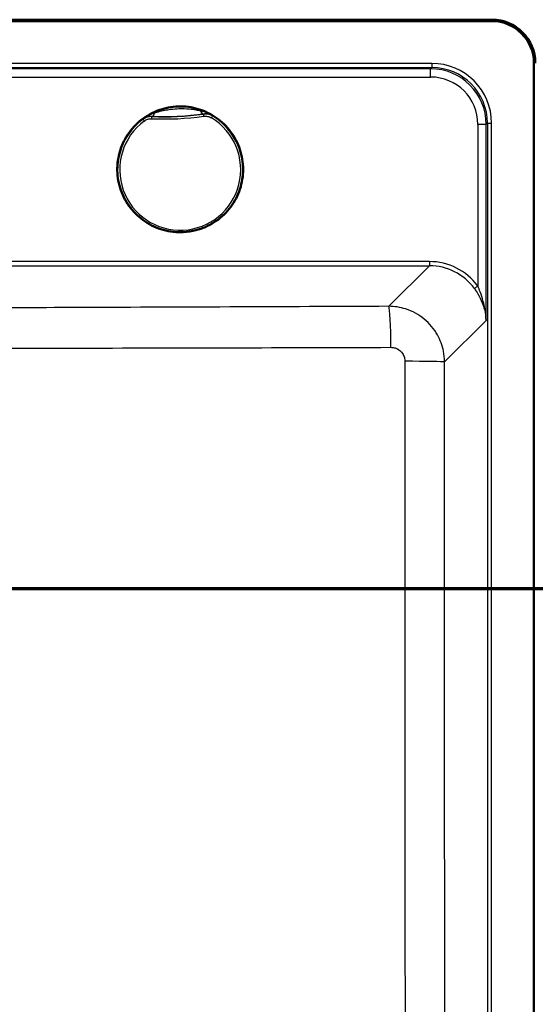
# Model space of a CAD drawing. Header units: millimetres. Extents: x 100 to 2000, y 93 to 4053.
# Tile 21 of 23: x 1159 to 1344, y 3455 to 3807. Entities that reach past the tile are written whole.
import ezdxf

# ---------------------------------------------------------------- set-up
doc = ezdxf.new("R2010")
doc.units = ezdxf.units.MM
doc.header["$LTSCALE"] = 10
for name, color, linetype, lineweight in [('Section View Lines(ISO)', 7, 'Continuous', 70), ('Visible Edges(ISO)', 7, 'Continuous', 50), ('Visible Tangent Edges(ISO)', 7, 'Continuous', 25)]:
    doc.layers.add(name, color=color, linetype=linetype, lineweight=lineweight)

# ---------------------------------------------------------------- blocks, each defined once
blk = doc.blocks.new('2dTransSection0')
at = {"layer": 'Section View Lines(ISO)', "linetype": 'Continuous'}
blk.add_line((19.122, 360.353), (194.348, 360.353), dxfattribs=at)

msp = doc.modelspace()

# ---------------------------------------------------------------- linework, layer by layer
at = {"layer": 'Visible Edges(ISO)'}
for p, q in [((805.25, 3806.93), (1328.25, 3806.93)), ((1328.25, 3806.43), (805.25, 3806.43)), ((1343.25, 3318.43), (1343.25, 3791.43))]:
    msp.add_line(p, q, dxfattribs=at)
for radius in [15.5, 15]:
    msp.add_arc((1328.25, 3791.43), radius, 0, 90, dxfattribs=at)
msp.add_open_spline([(1217.83, 3730.96), (1215.44, 3730.85), (1213.02, 3731.12), (1208.4, 3732.41), (1206.19, 3733.43), (1202.21, 3736.11), (1200.43, 3737.77), (1197.49, 3741.56), (1196.33, 3743.7), (1194.74, 3748.22), (1194.3, 3750.61), (1194.21, 3755.41), (1194.56, 3757.82), (1195.98, 3762.4), (1197.06, 3764.58), (1199.85, 3768.48), (1201.57, 3770.21), (1205.45, 3773.03), (1207.61, 3774.13), (1212.18, 3775.6), (1214.59, 3775.96), (1219.39, 3775.91), (1221.78, 3775.5), (1226.32, 3773.94), (1228.47, 3772.79), (1232.29, 3769.89), (1233.96, 3768.13), (1236.67, 3764.17), (1237.71, 3761.97), (1239.04, 3757.36), (1239.33, 3754.94), (1239.14, 3750.15), (1238.66, 3747.77), (1236.97, 3743.27), (1235.76, 3741.16), (1232.75, 3737.43), (1230.94, 3735.81), (1226.9, 3733.21), (1224.67, 3732.24), (1220.87, 3731.27), (1219.36, 3731.04), (1217.83, 3730.96)], degree=3, knots=[0, 0, 0, 0, 0.32, 0.32, 0.64, 0.64, 0.96, 0.96, 1.28, 1.28, 1.6, 1.6, 1.92, 1.92, 2.24, 2.24, 2.56, 2.56, 2.88, 2.88, 3.2, 3.2, 3.52, 3.52, 3.84, 3.84, 4.16, 4.16, 4.48, 4.48, 4.8, 4.8, 5.12, 5.12, 5.44, 5.44, 5.76, 5.76, 6.08, 6.08, 6.283185, 6.283185, 6.283185, 6.283185], dxfattribs=at)
at = {"layer": 'Visible Tangent Edges(ISO)'}
for p, q in [((1306.71, 3791.31), (826.8, 3791.31)), ((1306.71, 3791.31), (1306.71, 3789.81)), ((826.8, 3789.81), (1306.71, 3789.81)), ((1306.28, 3789.38), (827.23, 3789.38)), ((1306.71, 3789.81), (1306.28, 3789.38)), ((1306.28, 3786.42), (1306.28, 3789.38)), ((827.23, 3786.42), (1306.28, 3786.42)), ((1323.2, 3769.47), (1323.16, 3711.69)), ((1326.14, 3699.39), (1326.19, 3769.45)), ((1326.19, 3769.45), (1326.63, 3769.89)), ((1326.63, 3769.89), (1328.13, 3769.89)), ((1326.63, 3769.89), (1326.63, 3339.98)), ((1328.13, 3339.98), (1328.13, 3769.89)), ((1305.87, 3720.45), (1082.48, 3720.45)), ((1082.48, 3718.97), (1305.87, 3718.97)), ((1305.87, 3718.97), (1291.37, 3704.47)), ((1305.87, 3720.45), (1305.87, 3718.97)), ((1311.3, 3684.56), (1326.14, 3699.39))]:
    msp.add_line(p, q, dxfattribs=at)
for centre, major_axis, ratio, start_param, end_param in [((1306.55, 3769.73), (15.32, 15.32), 0.992433, 5.501585, 7.064785), ((1306.14, 3769.32), (13.44, 14.97), 0.994, 5.447517, 7.010717), ((1306.55, 3769.73), (14.27, 14.27), 0.991312, 5.501585, 7.064785), ((1306.14, 3769.34), (11.56, 12.66), 0.991641, 5.456012, 7.019212), ((1216.75, 3753.41), (-22.47, 0), 0.999962, 4.173221, 5.347581), ((1206.75, 3775.41), (-0.16, -3), 0.390494, 0.018949, 0.929461), ((1224.6, 3776.27), (0.44, -2.97), 0.389726, 5.353815, 6.264326), ((1216.75, 3753.32), (-22.38, 0), 0.999962, 5.349398, 10.45459), ((1216.75, 3753.31), (21.63, 0), 0.999962, 2.207805, 7.312998), ((1203.89, 3770.7), (-0.446, 0.603), 0.00519, 0.015742, 1.577812), ((1211.04, 3872.17), (100.74, 0), 0.999962, 4.668312, 4.852491), ((1206.6, 3771.53), (0.033, 0.749), 0.000385, 4.703671, 6.26574), ((1211.04, 3872.18), (-99.99, 0), 0.999962, 1.526719, 1.710898), ((1225.11, 3772.42), (-0.105, 0.743), 0.001219, 0.017368, 1.579437), ((1227.89, 3771.86), (0.386, 0.643), 0.004494, 4.704908, 6.266978), ((1323.2, 3769.45), (3, 0), 0.008727, 0.08727, 1.570803), ((1305.69, 3698.86), (14.62, 16.01), 0.991641, 6.084464, 7.019212), ((1305.69, 3698.87), (13.66, 14.87), 0.990464, 6.087121, 7.02187), ((1323.16, 3711.7), (-1.21, -0.88), 0.00705, 0.121657, 1.565653), ((1291.37, 3689.53), (-0.06, 15), 0.048965, 4.730893, 6.195814), ((1296.36, 3684.56), (15, -0.02), 0.017513, 0.08728, 1.52145)]:
    msp.add_ellipse(centre, major_axis=major_axis, ratio=ratio, start_param=start_param, end_param=end_param, dxfattribs=at)
msp.add_ellipse((1216.75, 3753.44), major_axis=(22.5, 0), ratio=0.999962, dxfattribs=at)
for points, knots in [([(1207.6, 3773.57), (1207.22, 3773.46), (1206.85, 3773.33), (1206.13, 3773.05), (1205.77, 3772.89), (1205.42, 3772.71), (1205.07, 3772.54), (1204.73, 3772.35), (1204.06, 3771.94), (1203.74, 3771.72), (1203.42, 3771.49)], [-0.612433, -0.612433, -0.612433, -0.612433, -0.4589028, -0.4589028, -0.3053726, -0.3053726, -0.3053726, -0.1518424, -0.1518424, 0.0016878, 0.0016878, 0.0016878, 0.0016878]), ([(1223.94, 3774.35), (1223.83, 3774.37), (1223.72, 3774.39), (1223.2, 3774.49), (1222.77, 3774.56), (1221.6, 3774.74), (1220.83, 3774.84), (1218.81, 3775.01), (1217.52, 3775.05), (1215.27, 3774.98), (1214.32, 3774.91), (1212.64, 3774.7), (1211.91, 3774.58), (1210.4, 3774.3), (1209.62, 3774.12), (1208.43, 3773.81), (1208, 3773.69), (1207.6, 3773.57)], [-7.04204, -7.04204, -7.04204, -7.04204, -6.998682, -6.998682, -6.842905, -6.842905, -6.586031, -6.586031, -6.189997, -6.189997, -5.897579, -5.897579, -5.665914, -5.665914, -5.399465, -5.399465, -5.232935, -5.232935, -5.232935, -5.232935]), ([(1228.29, 3772.69), (1227.96, 3772.89), (1227.61, 3773.07), (1226.91, 3773.41), (1226.55, 3773.57), (1226.18, 3773.71), (1225.82, 3773.85), (1225.45, 3773.97), (1224.7, 3774.19), (1224.32, 3774.28), (1223.94, 3774.35)], [-0.6139963, -0.6139963, -0.6139963, -0.6139963, -0.4604972, -0.4604972, -0.3069982, -0.3069982, -0.3069982, -0.1534991, -0.1534991, 0, 0, 0, 0]), ([(1203.42, 3771.49), (1203.65, 3771.65), (1203.88, 3771.79), (1204.38, 3772.04), (1204.64, 3772.14), (1204.91, 3772.22), (1205.18, 3772.3), (1205.46, 3772.35), (1206.03, 3772.42), (1206.32, 3772.43), (1206.62, 3772.41)], [-0.0016878, -0.0016878, -0.0016878, -0.0016878, 0.1518424, 0.1518424, 0.3053726, 0.3053726, 0.3053726, 0.4589028, 0.4589028, 0.612433, 0.612433, 0.612433, 0.612433]), ([(1203.42, 3771.48), (1203.43, 3771.46), (1203.43, 3771.44), (1203.43, 3771.43), (1203.43, 3771.39), (1203.44, 3771.35), (1203.44, 3771.31), (1203.44, 3771.31), (1203.44, 3771.31)], [-1.5001648, -1.5001648, -1.5001648, -1.5001648, -1.2251027, -1.2251027, -1.2251027, -0.6125514, -0.6125514, -0.5744707, -0.5744707, -0.5744707, -0.5744707]), ([(1206.64, 3772.28), (1206.35, 3772.3), (1206.07, 3772.28), (1205.5, 3772.21), (1205.23, 3772.15), (1204.96, 3772.07), (1204.69, 3771.99), (1204.42, 3771.88), (1203.91, 3771.63), (1203.67, 3771.48), (1203.44, 3771.31)], [-0.2880539, -0.2880539, -0.2880539, -0.2880539, -0.2160404, -0.2160404, -0.144027, -0.144027, -0.144027, -0.0720135, -0.0720135, 0, 0, 0, 0]), ([(1203.89, 3770.7), (1204.08, 3770.84), (1204.29, 3770.97), (1204.72, 3771.19), (1204.95, 3771.28), (1205.17, 3771.35), (1205.4, 3771.42), (1205.64, 3771.47), (1206.12, 3771.53), (1206.36, 3771.54), (1206.6, 3771.53)], [0, 0, 0, 0, 0.0720135, 0.0720135, 0.144027, 0.144027, 0.144027, 0.2160404, 0.2160404, 0.2880539, 0.2880539, 0.2880539, 0.2880539]), ([(1206.62, 3772.41), (1207.14, 3772.39), (1207.69, 3772.36), (1209.15, 3772.32), (1210.07, 3772.3), (1211.77, 3772.3), (1212.57, 3772.31), (1214.37, 3772.35), (1215.37, 3772.39), (1217.74, 3772.51), (1219.09, 3772.61), (1221.32, 3772.83), (1222.2, 3772.92), (1223.58, 3773.09), (1224.1, 3773.16), (1224.74, 3773.26), (1224.88, 3773.28), (1225.02, 3773.3)], [5.232935, 5.232935, 5.232935, 5.232935, 5.399465, 5.399465, 5.665914, 5.665914, 5.897579, 5.897579, 6.189997, 6.189997, 6.586031, 6.586031, 6.842905, 6.842905, 6.998682, 6.998682, 7.04204, 7.04204, 7.04204, 7.04204]), ([(1206.64, 3772.28), (1206.64, 3772.29), (1206.64, 3772.29), (1206.63, 3772.33), (1206.63, 3772.36), (1206.62, 3772.4), (1206.62, 3772.4), (1206.62, 3772.41), (1206.62, 3772.41)], [0.5744707, 0.5744707, 0.5744707, 0.5744707, 0.6125514, 0.6125514, 1.2251027, 1.2251027, 1.2251027, 1.3098562, 1.3098562, 1.3098562, 1.3098562]), ([(1225.02, 3773.3), (1225.02, 3773.29), (1225.02, 3773.29), (1225.02, 3773.28), (1225.01, 3773.25), (1225.01, 3773.21), (1225.01, 3773.17), (1225.01, 3773.17), (1225.01, 3773.17)], [1.1403493, 1.1403493, 1.1403493, 1.1403493, 1.2251027, 1.2251027, 1.2251027, 1.8376541, 1.8376541, 1.8757348, 1.8757348, 1.8757348, 1.8757348]), ([(1228.28, 3772.5), (1227.79, 3772.79), (1227.25, 3773), (1226.15, 3773.23), (1225.57, 3773.24), (1225.01, 3773.17)], [-0.2880539, -0.2880539, -0.2880539, -0.2880539, -0.1440268, -0.1440268, 0, 0, 0, 0]), ([(1225.02, 3773.3), (1225.31, 3773.34), (1225.6, 3773.36), (1226.18, 3773.35), (1226.46, 3773.32), (1226.74, 3773.27), (1227.01, 3773.21), (1227.28, 3773.14), (1227.8, 3772.94), (1228.05, 3772.83), (1228.29, 3772.69)], [0, 0, 0, 0, 0.1534991, 0.1534991, 0.3069982, 0.3069982, 0.3069982, 0.4604972, 0.4604972, 0.6139963, 0.6139963, 0.6139963, 0.6139963]), ([(1225.11, 3772.42), (1225.59, 3772.48), (1226.08, 3772.47), (1227.02, 3772.28), (1227.48, 3772.1), (1227.89, 3771.85)], [0, 0, 0, 0, 0.1440268, 0.1440268, 0.2880539, 0.2880539, 0.2880539, 0.2880539]), ([(1228.28, 3772.5), (1228.28, 3772.5), (1228.28, 3772.51), (1228.28, 3772.54), (1228.28, 3772.58), (1228.29, 3772.62), (1228.29, 3772.64), (1228.29, 3772.65), (1228.29, 3772.67)], [-1.8757348, -1.8757348, -1.8757348, -1.8757348, -1.8376541, -1.8376541, -1.2251027, -1.2251027, -1.2251027, -0.9500407, -0.9500407, -0.9500407, -0.9500407]), ([(1321.96, 3710.82), (1322.4, 3710.21), (1322.82, 3709.57), (1323.82, 3707.89), (1324.34, 3706.83), (1325.09, 3704.94), (1325.35, 3704.11), (1325.89, 3702), (1326.08, 3700.69), (1326.14, 3699.39)], [0, 0, 0, 0, 0.244213, 0.244213, 0.634955, 0.634955, 0.931623, 0.931623, 1.394766, 1.394766, 1.394766, 1.394766]), ([(1326.14, 3699.39), (1326.1, 3700.79), (1325.96, 3702.19), (1325.58, 3704.47), (1325.39, 3705.36), (1324.86, 3707.39), (1324.49, 3708.53), (1323.78, 3710.35), (1323.48, 3711.03), (1323.16, 3711.69)], [-1.394766, -1.394766, -1.394766, -1.394766, -0.931623, -0.931623, -0.634955, -0.634955, -0.244213, -0.244213, 0, 0, 0, 0]), ([(1291.37, 3704.47), (1253.48, 3704.31), (1215.59, 3704.15), (1162.04, 3703.95), (1146.4, 3703.9), (1114.66, 3703.81), (1098.57, 3703.78), (1082.48, 3703.77)], [-44.956272, -44.956272, -44.956272, -44.956272, -33.575624, -33.575624, -28.878816, -28.878816, -24.050641, -24.050641, -24.050641, -24.050641]), ([(1311.3, 3684.56), (1311.3, 3685.85), (1311.17, 3687.14), (1310.5, 3690.43), (1309.77, 3692.4), (1307.55, 3696.38), (1305.93, 3698.32), (1302.05, 3701.51), (1299.78, 3702.75), (1295.43, 3704.14), (1293.4, 3704.46), (1291.37, 3704.47)], [0, 0, 0, 0, 0.0972882, 0.0972882, 0.2529493, 0.2529493, 0.4393424, 0.4393424, 0.6299931, 0.6299931, 0.7837964, 0.7837964, 0.7837964, 0.7837964]), ([(1082.48, 3689.59), (1098.75, 3689.58), (1115.01, 3689.55), (1146.94, 3689.53), (1162.63, 3689.53), (1216.29, 3689.58), (1254.19, 3689.69), (1292.1, 3689.81)], [24.03653, 24.03653, 24.03653, 24.03653, 28.878816, 28.878816, 33.575624, 33.575624, 44.956272, 44.956272, 44.956272, 44.956272]), ([(1292.1, 3689.81), (1292.61, 3689.81), (1293.12, 3689.73), (1294.22, 3689.39), (1294.79, 3689.08), (1295.77, 3688.28), (1296.17, 3687.8), (1296.73, 3686.8), (1296.91, 3686.3), (1297.07, 3685.47), (1297.1, 3685.15), (1297.1, 3684.82)], [-0.7837964, -0.7837964, -0.7837964, -0.7837964, -0.6299931, -0.6299931, -0.4393424, -0.4393424, -0.2529493, -0.2529493, -0.0972882, -0.0972882, 0, 0, 0, 0]), ([(1297.1, 3684.82), (1297.09, 3667.53), (1297.09, 3650.22), (1297.08, 3595.08), (1297.08, 3557.23), (1297.13, 3464.3), (1297.21, 3409.27), (1297.33, 3354.29)], [0, 0, 0, 0, 5.174697, 5.174697, 16.488809, 16.488809, 32.977618, 32.977618, 32.977618, 32.977618]), ([(1311.74, 3354.87), (1311.56, 3409.79), (1311.4, 3464.73), (1311.25, 3557.39), (1311.23, 3595.1), (1311.26, 3650.07), (1311.28, 3667.31), (1311.3, 3684.56)], [-32.977618, -32.977618, -32.977618, -32.977618, -16.488809, -16.488809, -5.174697, -5.174697, 0, 0, 0, 0])]:
    msp.add_open_spline(points, degree=3, knots=knots, dxfattribs=at)
for points in [[(1203.42, 3771.48), (1203.42, 3771.48), (1203.42, 3771.49), (1203.42, 3771.49)], [(1228.29, 3772.69), (1228.29, 3772.68), (1228.29, 3772.68), (1228.29, 3772.67)]]:
    msp.add_open_spline(points, degree=3, dxfattribs=at)

# ---------------------------------------------------------------- block references
at = {"layer": 'Section View Lines(ISO)', "xscale": 10, "yscale": 10, "zscale": 10}
msp.add_blockref('2dTransSection0', (0, 0), dxfattribs=at)

doc.saveas('drawing.dxf')
